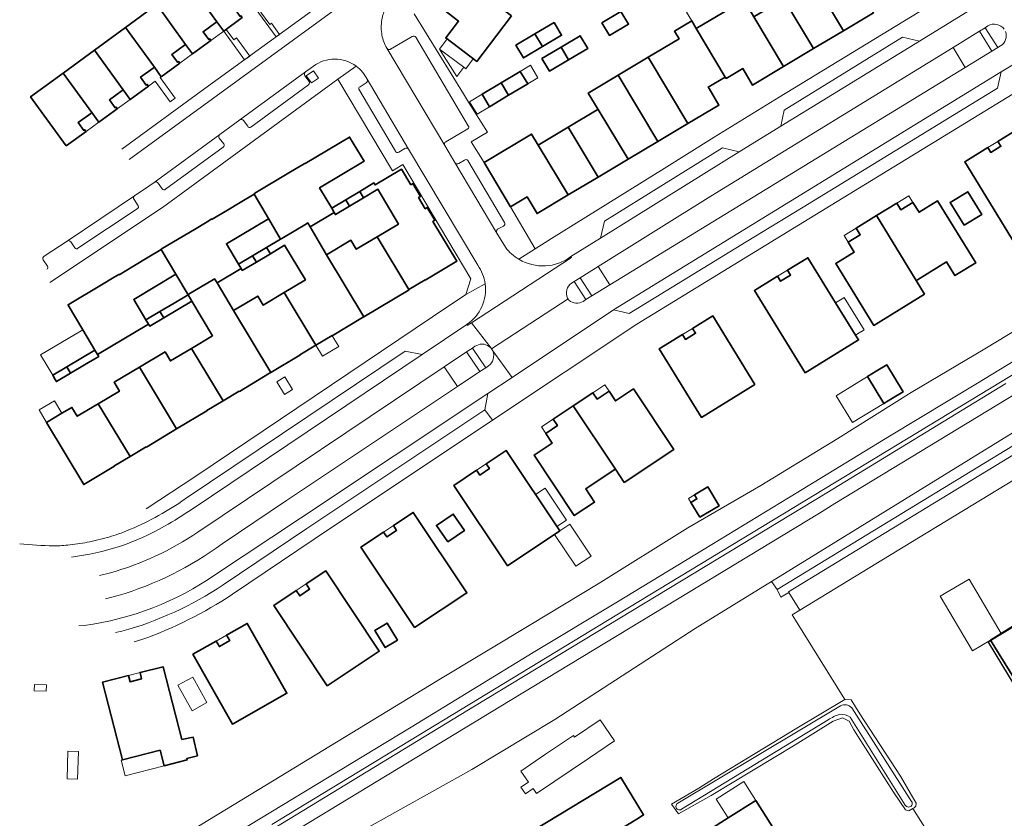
# Model space of a CAD drawing. Extents: x 147051 to 149075, y 463071 to 465537.
# Tile 150 of 229: x 147053 to 147206, y 464823 to 464947. Entities that reach past the tile are written whole.
import ezdxf

# ---------------------------------------------------------------- set-up
doc = ezdxf.new("R2010")
doc.units = 0
doc.header["$LTSCALE"] = 0.5
for name, color, linetype, lineweight in [('B-PV-GR-BEPLANTING_CULTUUR_BODEMBEDEKKER-GV', 252, 'CONTINUOUS', 18), ('B-PV-GR-BEPLANTING_CULTUUR_BOSPLANTSOEN-GV', 252, 'CONTINUOUS', 18), ('B-PV-OG-BEBOUWING-GV', 6, 'CONTINUOUS', 35), ('B-PV-OG-BEBOUWING_LUIFEL-GV', 6, 'CONTINUOUS', 18), ('B-PV-OG-TERREIN_BEGROEID-GV', 252, 'CONTINUOUS', 18), ('B-PV-OG-TERREIN_ERF-GV', 252, 'CONTINUOUS', 18), ('B-PV-OG-TERREIN_OEVER-GV', 252, 'CONTINUOUS', 18), ('B-PV-OG-WATER_SLOOT-GV', 252, 'CONTINUOUS', 18), ('B-PV-VH-GESLOTENVERHARDING-GV', 252, 'CONTINUOUS', 18), ('B-PV-VH-GESLOTENVERHARDING_ASFALT-GV', 252, 'CONTINUOUS', 18), ('B-PV-VH-HALFVERHARDING_GRASBETONSTEEN-GV', 252, 'CONTINUOUS', 18), ('B-PV-VH-OPENVERHARDING_BETONSTRAATSTEEN-GV', 252, 'CONTINUOUS', 18), ('B-PV-VH-OPENVERHARDING_TEGEL-GV', 252, 'CONTINUOUS', 18), ('N-PV-OG-BEBOUWING-GV', 6, 'CONTINUOUS', 25)]:
    doc.layers.add(name, color=color, linetype=linetype, lineweight=lineweight)

msp = doc.modelspace()

# ---------------------------------------------------------------- linework, layer by layer
at = {"layer": 'B-PV-GR-BEPLANTING_CULTUUR_BODEMBEDEKKER-GV', "flags": 128}
msp.add_lwpolyline([(147098.692, 464939.102), (147097.57, 464938.33), (147098.373, 464937.231), (147099.473, 464937.993)], close=True, dxfattribs=at)
at = {"layer": 'B-PV-GR-BEPLANTING_CULTUUR_BOSPLANTSOEN-GV', "flags": 128}
msp.add_lwpolyline([(147170.621, 464858.644), (147218.921, 464888.139), (147225.093, 464891.988), (147227.521, 464893.471), (147226.704, 464894.758), (147207.213, 464883.001), (147169.701, 464859.863)], close=True, dxfattribs=at)
at = {"layer": 'B-PV-OG-BEBOUWING-GV', "flags": 128}
for points in [[(147179.395, 464958.398), (147174.761, 464955.623), (147175.269, 464954.768), (147180.875, 464945.334), (147185.529, 464948.114), (147179.91, 464957.535)], [(147088.555, 464950.321), (147084.095, 464956.449), (147079.247, 464952.913), (147083.705, 464946.728), (147084.774, 464945.245), (147087.638, 464947.4), (147087.449, 464947.658), (147087.304, 464947.552), (147086.42, 464948.764), (147088.383, 464950.196)], [(147175.269, 464954.768), (147175.126, 464954.682), (147170.628, 464951.989), (147171.647, 464950.28), (147176.248, 464942.569), (147180.875, 464945.334)], [(147083.705, 464946.728), (147079.247, 464952.913), (147074.4, 464949.378), (147078.868, 464943.212), (147079.942, 464941.73), (147082.782, 464943.801), (147082.593, 464944.06), (147082.448, 464943.954), (147081.564, 464945.166), (147083.527, 464946.598)], [(147129.389, 464947.621), (147122.211, 464953.051), (147118.833, 464948.605), (147121.186, 464946.81), (147119.214, 464944.227), (147124.018, 464940.562), (147125.989, 464943.146)], [(147171.647, 464950.28), (147171.505, 464950.195), (147167.162, 464947.594), (147167.003, 464947.499), (147171.597, 464939.79), (147176.248, 464942.569)], [(147078.868, 464943.212), (147074.4, 464949.378), (147069.552, 464945.842), (147074.018, 464939.678), (147075.091, 464938.196), (147077.948, 464940.288), (147077.76, 464940.547), (147077.614, 464940.44), (147076.73, 464941.652), (147078.693, 464943.084)], [(147165.459, 464950.089), (147158.06, 464945.658), (147162.55, 464938.144), (147162.677, 464937.932), (147165.252, 464939.47), (147166.781, 464936.912), (147171.597, 464939.79), (147167.003, 464947.499)], [(147143.402, 464946.567), (147144.574, 464944.6), (147147.549, 464946.372), (147146.37, 464948.335)], [(147074.018, 464939.678), (147069.552, 464945.842), (147064.704, 464942.306), (147069.181, 464936.162), (147070.259, 464934.683), (147073.099, 464936.754), (147072.91, 464937.013), (147072.765, 464936.907), (147071.881, 464938.118), (147073.844, 464939.551)], [(147136.002, 464946.607), (147133.039, 464944.842), (147134.21, 464942.875), (147137.174, 464944.64)], [(147160.038, 464936.363), (147159.914, 464936.569), (147162.55, 464938.144), (147158.06, 464945.658), (147157.342, 464946.86), (147156.254, 464946.208), (147154.696, 464945.274), (147155.402, 464944.097), (147150.582, 464941.208), (147156.745, 464930.924), (147161.572, 464933.805)], [(147133.039, 464944.842), (147130.074, 464943.077), (147131.245, 464941.109), (147134.21, 464942.875)], [(147137.082, 464942.804), (147138.261, 464940.84), (147141.214, 464942.599), (147140.042, 464944.567)], [(147134.114, 464941.036), (147135.285, 464939.068), (147138.261, 464940.84), (147137.082, 464942.804)], [(147069.181, 464936.162), (147064.704, 464942.306), (147059.857, 464938.771), (147064.331, 464932.628), (147065.408, 464931.149), (147068.265, 464933.241), (147068.076, 464933.499), (147067.931, 464933.393), (147067.047, 464934.605), (147069.01, 464936.037)], [(147156.745, 464930.924), (147150.582, 464941.208), (147145.932, 464938.421), (147152.117, 464928.162)], [(147064.331, 464932.628), (147059.857, 464938.771), (147054.807, 464935.088), (147060.359, 464927.477), (147063.415, 464929.707), (147063.227, 464929.965), (147063.081, 464929.859), (147062.197, 464931.071), (147064.16, 464932.503)], [(147128.96, 464935.313), (147131.921, 464937.087), (147130.752, 464939.034), (147127.791, 464937.259)], [(147152.117, 464928.162), (147145.932, 464938.421), (147141.31, 464935.65), (147142.82, 464933.136), (147147.471, 464925.389)], [(147126, 464933.54), (147128.96, 464935.313), (147127.791, 464937.259), (147124.832, 464935.486)], [(147142.82, 464933.136), (147142.672, 464933.047), (147138.185, 464930.358), (147142.835, 464922.622), (147147.471, 464925.389)], [(147138.185, 464930.358), (147133.554, 464927.582), (147138.197, 464919.854), (147142.835, 464922.622)], [(147089.494, 464919.996), (147091.732, 464916.183), (147093.595, 464913.01), (147093.784, 464913.123), (147097.608, 464915.399), (147097.797, 464915.512), (147098.165, 464914.894), (147101.903, 464917.118), (147101.522, 464917.817), (147099.64, 464920.979), (147106.54, 464925.087), (147104.292, 464928.823), (147097.393, 464924.713), (147097.368, 464924.756), (147096.866, 464924.456), (147094.873, 464923.266), (147089.616, 464920.127), (147089.469, 464920.039)], [(147129.258, 464918.013), (147131.834, 464919.55), (147133.372, 464916.974), (147138.197, 464919.854), (147133.554, 464927.582), (147132.52, 464929.307), (147125.152, 464924.892)], [(147207.521, 464912.233), (147215.824, 464917.326), (147207.986, 464930.104), (147204.832, 464928.17), (147205.303, 464927.403), (147203.751, 464926.451), (147203.281, 464927.218), (147199.683, 464925.012)], [(147108.583, 464913.367), (147113.49, 464905.171), (147116.003, 464906.677), (147116.024, 464906.643), (147120.897, 464909.561), (147117.209, 464915.755), (147117.517, 464915.942), (147116.323, 464917.904), (147116.015, 464917.717), (147114.993, 464919.453), (147115.301, 464919.64), (147114.105, 464921.616), (147113.797, 464921.43), (147112.359, 464923.849), (147108.254, 464921.405), (147108.07, 464921.715), (147105.88, 464920.411), (147106.442, 464919.408), (147108.656, 464920.73), (147111.873, 464915.325)], [(147075.07, 464911.383), (147077.353, 464907.543), (147079.235, 464904.379), (147079.423, 464904.492), (147083.172, 464906.723), (147083.362, 464906.836), (147083.73, 464906.218), (147087.468, 464908.443), (147087.064, 464909.122), (147085.182, 464912.284), (147091.713, 464916.172), (147091.732, 464916.183), (147089.494, 464919.996), (147087.329, 464918.703), (147085.336, 464917.513), (147082.969, 464916.099), (147082.943, 464916.142), (147082.218, 464915.709), (147080.225, 464914.519), (147075.231, 464911.537), (147075.044, 464911.425)], [(147106.442, 464919.408), (147105.88, 464920.411), (147103.705, 464919.116), (147104.269, 464918.111)], [(147199.589, 464915.16), (147202.319, 464916.834), (147200.153, 464920.365), (147197.423, 464918.691)], [(147104.269, 464918.111), (147103.705, 464919.116), (147101.522, 464917.817), (147101.903, 464917.118), (147102.087, 464916.809)], [(147192.171, 464906.573), (147192.361, 464906.69), (147196.868, 464909.461), (147198.167, 464907.349), (147201.387, 464909.328), (147195.479, 464918.938), (147192.608, 464917.173), (147191.665, 464918.706), (147189.791, 464917.554), (147189.162, 464918.576), (147186.018, 464916.643)], [(147193.464, 464904.458), (147192.171, 464906.573), (147186.018, 464916.643), (147182.858, 464914.7), (147183.487, 464913.678), (147181.613, 464912.525), (147182.556, 464910.992), (147179.685, 464909.227), (147185.593, 464899.617)], [(147092.004, 464910.736), (147094.221, 464912.056), (147097.428, 464906.668), (147094.154, 464904.719), (147099.078, 464896.538), (147101.591, 464898.044), (147101.611, 464898.009), (147106.304, 464900.82), (147106.506, 464900.941), (147100.727, 464910.588), (147098.165, 464914.894), (147097.797, 464915.512), (147097.608, 464915.399), (147093.784, 464913.123), (147093.595, 464913.01), (147091.42, 464911.715)], [(147100.727, 464910.588), (147106.506, 464900.941), (147113.51, 464905.137), (147113.49, 464905.171), (147108.583, 464913.367), (147105.333, 464911.433), (147104.5, 464912.834)], [(147060.645, 464902.769), (147062.921, 464898.952), (147064.806, 464895.791), (147065.205, 464895.121), (147073.102, 464899.822), (147072.703, 464900.492), (147070.821, 464903.654), (147077.353, 464907.543), (147075.07, 464911.383), (147072.906, 464910.09), (147070.913, 464908.9), (147068.545, 464907.486), (147068.519, 464907.529), (147067.795, 464907.097), (147065.802, 464905.907), (147060.797, 464902.918), (147060.62, 464902.812)], [(147087.468, 464908.443), (147087.647, 464908.143), (147089.83, 464909.442), (147089.246, 464910.421), (147087.064, 464909.122)], [(147091.42, 464911.715), (147089.246, 464910.421), (147089.83, 464909.442), (147092.004, 464910.736)], [(147174.923, 464892.254), (147183.218, 464897.36), (147182.756, 464898.11), (147181.26, 464900.54), (147179.671, 464903.124), (147175.36, 464910.126), (147172.209, 464908.186), (147172.681, 464907.42), (147171.131, 464906.466), (147170.659, 464907.232), (147167.065, 464905.02)], [(147079.817, 464903.4), (147083.029, 464898.003), (147079.764, 464896.059), (147084.665, 464887.905), (147087.178, 464889.411), (147087.198, 464889.376), (147091.892, 464892.187), (147092.06, 464892.288), (147086.288, 464901.922), (147083.73, 464906.218), (147083.362, 464906.836), (147083.172, 464906.723), (147079.423, 464904.492), (147079.235, 464904.379)], [(147075.468, 464900.811), (147077.642, 464902.105), (147079.817, 464903.4), (147079.235, 464904.379), (147077.06, 464903.085), (147074.886, 464901.791)], [(147086.288, 464901.922), (147092.06, 464892.288), (147096.584, 464894.998), (147096.563, 464895.032), (147099.078, 464896.538), (147094.154, 464904.719), (147090.889, 464902.775), (147090.06, 464904.167)], [(147073.102, 464899.822), (147073.286, 464899.512), (147075.468, 464900.811), (147074.886, 464901.791), (147072.703, 464900.492)], [(147167.163, 464890.438), (147160.631, 464901.096), (147157.476, 464899.162), (147157.947, 464898.395), (147156.395, 464897.444), (147155.924, 464898.211), (147152.326, 464896.006), (147158.858, 464885.348)], [(147061.016, 464892.208), (147063.19, 464893.502), (147065.389, 464894.812), (147065.205, 464895.121), (147064.806, 464895.791), (147064.793, 464895.783), (147062.62, 464894.489), (147060.446, 464893.195)], [(147071.718, 464893.156), (147077.471, 464883.549), (147082.163, 464886.36), (147082.142, 464886.394), (147084.665, 464887.905), (147079.764, 464896.059), (147076.499, 464894.116), (147075.67, 464895.508)], [(147058.263, 464891.896), (147058.649, 464891.218), (147058.833, 464890.909), (147061.016, 464892.208), (147060.446, 464893.195)], [(147065.324, 464887.464), (147070.236, 464879.262), (147072.757, 464880.772), (147072.777, 464880.738), (147077.471, 464883.549), (147071.718, 464893.156), (147067.756, 464890.797), (147068.584, 464889.405)], [(147184.63, 464891.685), (147187.137, 464887.497), (147188.498, 464888.329), (147190.138, 464889.332), (147187.592, 464893.496), (147185.952, 464892.493)], [(147146.89, 464875.264), (147154.575, 464880.375), (147148.328, 464889.768), (147145.522, 464887.901), (147144.525, 464889.4), (147142.693, 464888.182), (147142.029, 464889.181), (147138.94, 464887.127), (147145.509, 464877.324)], [(147057.283, 464884.563), (147063.059, 464874.917), (147067.75, 464877.727), (147067.729, 464877.761), (147070.236, 464879.262), (147065.324, 464887.464), (147062.045, 464885.512), (147061.216, 464886.904), (147059.68, 464885.99)], [(147145.509, 464877.324), (147138.94, 464887.127), (147135.867, 464885.083), (147136.531, 464884.084), (147134.7, 464882.866), (147135.696, 464881.367), (147132.89, 464879.5), (147139.137, 464870.108), (147142.285, 464872.201), (147140.911, 464874.266), (147145.316, 464877.196)], [(147128.788, 464862.34), (147136.887, 464867.751), (147128.559, 464880.216), (147125.482, 464878.16), (147125.982, 464877.412), (147124.469, 464876.4), (147123.969, 464877.149), (147120.46, 464874.804)], [(147158.618, 464869.844), (147161.595, 464871.633), (147159.842, 464874.55), (147157.793, 464873.318), (147158.159, 464872.71), (147157.231, 464872.152)], [(147114.376, 464852.734), (147122.48, 464858.137), (147114.165, 464870.609), (147111.086, 464868.557), (147111.585, 464867.808), (147110.071, 464866.799), (147109.572, 464867.547), (147106.06, 464865.207)], [(147119.504, 464866.031), (147122.093, 464867.788), (147120.358, 464870.345), (147117.769, 464868.588)], [(147100.822, 464843.71), (147108.903, 464849.075), (147100.628, 464861.538), (147097.548, 464859.501), (147098.091, 464858.683), (147096.553, 464857.662), (147096.017, 464858.47), (147092.548, 464856.173)], [(147211.093, 464846.652), (147211.235, 464846.739), (147213.447, 464848.103), (147213.669, 464848.24), (147214.689, 464848.869), (147210.796, 464855.182), (147210.097, 464854.751), (147205.347, 464851.822), (147203.696, 464850.804), (147207.31, 464844.944), (147207.589, 464844.491)], [(147079.98, 464848.594), (147086.111, 464837.769), (147094.563, 464842.556), (147088.43, 464853.384), (147085.213, 464851.57), (147085.699, 464850.71), (147084.093, 464849.801), (147083.615, 464850.645)], [(147111.721, 464850.803), (147110.107, 464853.43), (147108.203, 464852.261), (147109.817, 464849.634)], [(147078.299, 464835.352), (147075.372, 464846.675), (147071.79, 464845.771), (147072.04, 464844.808), (147070.253, 464844.346), (147070.011, 464845.286), (147065.964, 464844.269), (147069.08, 464832.218), (147074.889, 464833.72), (147075.514, 464831.299), (147079.106, 464832.228), (147079.05, 464832.445), (147080.681, 464832.843), (147080.05, 464835.734)], [(147143.953, 464820.068), (147148.821, 464823.022), (147149.882, 464823.666), (147146.347, 464829.491), (147132.876, 464821.315), (147129.108, 464819.029), (147128.987, 464818.955), (147132.522, 464813.13)], [(147172.108, 464818.321), (147167.271, 464825.927), (147162.992, 464823.206), (147157.011, 464819.402), (147161.848, 464811.797), (147169.555, 464816.698)]]:
    msp.add_lwpolyline(points, close=True, dxfattribs=at)
at = {"layer": 'B-PV-OG-BEBOUWING_LUIFEL-GV', "flags": 128}
for points in [[(147157.342, 464946.86), (147158.056, 464945.665), (147165.308, 464949.999), (147163.795, 464952.532), (147156.542, 464948.198)], [(147089.631, 464948.842), (147092.882, 464944.375), (147093.438, 464944.761), (147092.168, 464946.506), (147091.903, 464946.313), (147089.912, 464949.049)], [(147083.527, 464946.598), (147081.564, 464945.166), (147082.448, 464943.954), (147082.593, 464944.06), (147082.782, 464943.801), (147084.774, 464945.245), (147083.705, 464946.728)], [(147084.774, 464945.245), (147087.975, 464940.804), (147088.808, 464941.411), (147086.76, 464944.225), (147086.348, 464943.925), (147085.17, 464945.543)], [(147122.297, 464939.445), (147123.449, 464940.996), (147119.411, 464944.077), (147118.22, 464942.474), (147121.983, 464939.678)], [(147077.76, 464940.547), (147077.948, 464940.288), (147079.942, 464941.73), (147078.868, 464943.212), (147078.693, 464943.084), (147076.73, 464941.652), (147077.614, 464940.44)], [(147118.22, 464942.474), (147120.94, 464938.228), (147121.983, 464939.678)], [(147071.881, 464938.118), (147072.765, 464936.907), (147072.91, 464937.013), (147073.099, 464936.754), (147074.129, 464937.5), (147076.473, 464934.287), (147077.262, 464934.862), (147074.921, 464938.073), (147075.091, 464938.196), (147074.018, 464939.678), (147073.844, 464939.551)], [(147133.497, 464938.032), (147132.329, 464939.98), (147130.752, 464939.034), (147131.921, 464937.087)], [(147069.01, 464936.037), (147067.047, 464934.605), (147067.931, 464933.393), (147068.076, 464933.499), (147068.265, 464933.241), (147070.259, 464934.683), (147069.181, 464936.162)], [(147124.064, 464932.38), (147126, 464933.54), (147124.832, 464935.486), (147122.897, 464934.327)], [(147064.331, 464932.628), (147064.16, 464932.503), (147062.197, 464931.071), (147063.081, 464929.859), (147063.227, 464929.965), (147063.415, 464929.707), (147065.408, 464931.149)], [(147203.281, 464927.218), (147203.751, 464926.451), (147205.303, 464927.403), (147204.832, 464928.17)], [(147191.665, 464918.706), (147191.036, 464919.729), (147189.162, 464918.576), (147189.791, 464917.554)], [(147182.858, 464914.7), (147180.984, 464913.548), (147181.613, 464912.525), (147183.487, 464913.678)], [(147172.209, 464908.186), (147170.659, 464907.232), (147171.131, 464906.466), (147172.681, 464907.42)], [(147179.671, 464903.124), (147181.26, 464900.54), (147182.756, 464898.11), (147183.337, 464898.46), (147183.964, 464898.846), (147184.1, 464898.929), (147181.013, 464903.95), (147180.921, 464903.893)], [(147155.924, 464898.211), (147156.395, 464897.444), (147157.947, 464898.395), (147157.476, 464899.162)], [(147100.079, 464894.845), (147102.6, 464896.336), (147101.611, 464898.009), (147101.591, 464898.044), (147099.078, 464896.538)], [(147094.187, 464888.878), (147095.461, 464889.655), (147094.256, 464891.63), (147092.982, 464890.853)], [(147184.63, 464891.685), (147179.749, 464888.7), (147182.294, 464884.536), (147187.137, 464887.497)], [(147144.525, 464889.4), (147143.86, 464890.399), (147142.029, 464889.181), (147142.693, 464888.182)], [(147057.283, 464884.563), (147059.68, 464885.99), (147058.528, 464887.924), (147056.132, 464886.497)], [(147135.867, 464885.083), (147134.036, 464883.866), (147134.7, 464882.866), (147136.531, 464884.084)], [(147123.969, 464877.149), (147124.469, 464876.4), (147125.982, 464877.412), (147125.482, 464878.16)], [(147136.437, 464868.425), (147137.908, 464869.407), (147134.612, 464874.35), (147133.136, 464873.365)], [(147157.231, 464872.152), (147158.159, 464872.71), (147157.793, 464873.318), (147156.865, 464872.76)], [(147109.572, 464867.547), (147110.071, 464866.799), (147111.585, 464867.808), (147111.086, 464868.557)], [(147136.061, 464867.199), (147139.368, 464862.25), (147141.738, 464863.834), (147138.432, 464868.783), (147136.887, 464867.751)], [(147200.355, 464860.263), (147195.86, 464857.605), (147200.87, 464849.133), (147203.696, 464850.804), (147205.347, 464851.822)], [(147096.017, 464858.47), (147096.553, 464857.662), (147098.091, 464858.683), (147097.548, 464859.501)], [(147083.615, 464850.645), (147084.093, 464849.801), (147085.699, 464850.71), (147085.213, 464851.57)], [(147070.011, 464845.286), (147070.253, 464844.346), (147072.04, 464844.808), (147071.79, 464845.771)], [(147077.676, 464843.8), (147079.858, 464839.846), (147082.145, 464841.108), (147079.963, 464845.062)], [(147055.421, 464843.905), (147055.387, 464842.935), (147057.243, 464842.872), (147057.277, 464843.85)], [(147130.832, 464830.489), (147132.016, 464828.739), (147130.872, 464827.965), (147131.559, 464826.951), (147132.764, 464827.766), (147133.291, 464826.987), (147141.359, 464832.448), (147145.385, 464835.173), (147143.175, 464838.439), (147139.182, 464835.737), (147138.995, 464836.013), (147134.679, 464833.092)], [(147060.619, 464833.587), (147060.471, 464829.266), (147062.078, 464829.211), (147062.226, 464833.532)], [(147069.482, 464829.744), (147075.514, 464831.299), (147074.889, 464833.72), (147068.858, 464832.163)], [(147162.992, 464823.206), (147167.271, 464825.927), (147165.674, 464828.439), (147165.412, 464828.851), (147161.134, 464826.128)]]:
    msp.add_lwpolyline(points, close=True, dxfattribs=at)
at = {"layer": 'B-PV-OG-TERREIN_BEGROEID-GV', "flags": 128}
for points in [[(147203.277, 464946.08), (147202.878, 464945.8)], [(147202.878, 464945.8), (147204.826, 464942.714)], [(147204.826, 464942.714), (147205.252, 464942.968)], [(147237.272, 464910.272), (147144.282, 464853.841)], [(147139.133, 464906.439), (147138.702, 464906.192)], [(147140.939, 464903.626), (147139.133, 464906.439)], [(147236.143, 464900.453), (147226.704, 464894.758), (147227.521, 464893.471), (147225.093, 464891.988), (147218.921, 464888.139), (147170.621, 464858.644), (147171.176, 464857.443), (147172.392, 464858.186), (147172.337, 464858.275), (147193.801, 464871.358), (147247.494, 464904.046), (147246.906, 464904.653), (147242.71, 464907.046)], [(147138.109, 464903.856), (147138.169, 464903.757)], [(147138.169, 464903.757), (147138.309, 464903.529)], [(147140.54, 464903.352), (147140.939, 464903.626)], [(147123.738, 464896.376), (147123.341, 464896.104)], [(147123.341, 464896.104), (147125.398, 464893.051)], [(147126.232, 464896.069), (147125.948, 464896.342)], [(147126.295, 464895.975), (147126.232, 464896.069)], [(147126.496, 464895.677), (147126.295, 464895.975)], [(147118.979, 464893.188), (147080.758, 464867.516)], [(147121.043, 464890.148), (147118.979, 464893.188)], [(147125.398, 464893.051), (147125.812, 464893.345)], [(147178.306, 464873.662), (147206.081, 464890.585)], [(147094.511, 464872.451), (147121.043, 464890.148)], [(147084.526, 464865.728), (147094.511, 464872.451)], [(147123.66, 464840.522), (147178.306, 464873.662)], [(147067.194, 464861.223), (147065.524, 464860.813)], [(147066.428, 464857.22), (147068.404, 464857.707)], [(147144.282, 464853.841), (147092.23, 464822.195)], [(147071.639, 464808.847), (147123.66, 464840.522)]]:
    msp.add_lwpolyline(points, dxfattribs=at)
at = {"layer": 'B-PV-OG-TERREIN_BEGROEID-GV'}
for points in [[(147205.828, 464945.575, 0.3861237), (147203.277, 464946.08)], [(147205.252, 464942.968, 0.3573973), (147206.005, 464945.238)], [(147138.702, 464906.192, 0.3737552), (147138.109, 464903.856)], [(147138.309, 464903.529, 0.3402339), (147140.54, 464903.352)], [(147125.948, 464896.342, 0.315832), (147123.738, 464896.376)], [(147125.812, 464893.345, 0.3567713), (147126.496, 464895.677)], [(147080.758, 464867.516, -0.0770189), (147067.194, 464861.223)], [(147068.404, 464857.707, 0.0860301), (147084.526, 464865.728)]]:
    msp.add_lwpolyline(points, format="xyb", dxfattribs=at)
at = {"layer": 'B-PV-OG-TERREIN_BEGROEID-GV', "flags": 128}
for points in [[(147203.889, 464942.144), (147201.965, 464945.241), (147197.887, 464942.738), (147199.762, 464939.619)], [(147197.887, 464942.738), (147160.298, 464919.672), (147142.837, 464908.764), (147144.649, 464905.898), (147199.762, 464939.619)], [(147140.038, 464907.015), (147141.863, 464904.194), (147144.649, 464905.898), (147142.837, 464908.764)], [(147122.44, 464895.513), (147118.979, 464893.188), (147121.043, 464890.148), (147124.514, 464892.463)]]:
    msp.add_lwpolyline(points, close=True, dxfattribs=at)
at = {"layer": 'B-PV-OG-TERREIN_ERF-GV', "flags": 128}
for points in [[(147114.329, 464947.929), (147121.97, 464935.544), (147122.753, 464934.274), (147125.654, 464929.573), (147123.168, 464928.089), (147125.152, 464924.892), (147132.52, 464929.307), (147133.554, 464927.582), (147138.185, 464930.358), (147142.672, 464933.047), (147142.82, 464933.136), (147141.31, 464935.65), (147145.932, 464938.421), (147150.582, 464941.208), (147155.402, 464944.097), (147154.696, 464945.274), (147156.254, 464946.208), (147157.342, 464946.86), (147158.06, 464945.658), (147165.459, 464950.089)], [(147129.389, 464947.621), (147125.989, 464943.146), (147124.018, 464940.562), (147119.214, 464944.227), (147121.186, 464946.81), (147118.833, 464948.605)], [(147223.361, 464908.464), (147222.009, 464910.737), (147221.599, 464911.427), (147207.177, 464935.535), (147175.5, 464916.148), (147148.861, 464899.824), (147126.467, 464884.911), (147098.774, 464866.449), (147086.122, 464857.909)], [(147245.364, 464898.801), (147191.329, 464865.917), (147174.098, 464855.432), (147172.924, 464854.739), (147173.42, 464853.898), (147181.117, 464841.56)], [(147194.112, 464820.731), (147191.661, 464824.659), (147191.007, 464824.312), (147190.482, 464824.487), (147188.627, 464827.214), (147182.511, 464836.894), (147181.784, 464838.22), (147180.733, 464838.719), (147179.282, 464838.243), (147173.408, 464834.537), (147160.385, 464826.698), (147155.285, 464823.843), (147154.207, 464825.368), (147158.457, 464827.848), (147160.732, 464829.275), (147173.655, 464837.114), (147181.117, 464841.56), (147173.42, 464853.898), (147172.924, 464854.739), (147174.098, 464855.432), (147172.392, 464858.186), (147171.176, 464857.443), (147170.621, 464858.644), (147169.701, 464859.863), (147157.886, 464852.575), (147136.14, 464838.462), (147123.272, 464830.707), (147106.06, 464821.095)], [(147072.088, 464850.87), (147070.875, 464850.53)], [(147181.117, 464841.56), (147181.179, 464841.597), (147182.08, 464841.548), (147183.434, 464839.372), (147189.725, 464829.666), (147192.157, 464825.514), (147192.132, 464825.013), (147191.857, 464824.763), (147191.661, 464824.659), (147194.112, 464820.731)]]:
    msp.add_lwpolyline(points, dxfattribs=at)
for points in [[(147143.402, 464946.567), (147146.37, 464948.335), (147147.549, 464946.372), (147144.574, 464944.6)], [(147134.21, 464942.875), (147131.245, 464941.109), (147130.074, 464943.077), (147133.039, 464944.842), (147136.002, 464946.607), (147137.174, 464944.64)], [(147138.261, 464940.84), (147135.285, 464939.068), (147134.114, 464941.036), (147137.082, 464942.804), (147140.042, 464944.567), (147141.214, 464942.599)], [(147124.832, 464935.486), (147127.791, 464937.259), (147130.752, 464939.034), (147131.921, 464937.087), (147128.96, 464935.313), (147126, 464933.54)], [(147207.521, 464912.233), (147199.683, 464925.012), (147203.281, 464927.218), (147203.751, 464926.451), (147205.303, 464927.403), (147204.832, 464928.17), (147207.986, 464930.104), (147215.824, 464917.326)], [(147100.727, 464910.588), (147104.5, 464912.834), (147105.333, 464911.433), (147108.583, 464913.367), (147111.873, 464915.325), (147108.656, 464920.73), (147106.442, 464919.408), (147104.269, 464918.111), (147102.087, 464916.809), (147101.903, 464917.118), (147098.165, 464914.894)], [(147199.589, 464915.16), (147197.423, 464918.691), (147200.153, 464920.365), (147202.319, 464916.834)], [(147193.464, 464904.458), (147185.593, 464899.617), (147179.685, 464909.227), (147182.556, 464910.992), (147181.613, 464912.525), (147183.487, 464913.678), (147182.858, 464914.7), (147186.018, 464916.643), (147189.162, 464918.576), (147189.791, 464917.554), (147191.665, 464918.706), (147192.608, 464917.173), (147195.479, 464918.938), (147201.387, 464909.328), (147198.167, 464907.349), (147196.868, 464909.461), (147192.361, 464906.69), (147192.171, 464906.573)], [(147087.064, 464909.122), (147089.246, 464910.421), (147091.42, 464911.715), (147093.595, 464913.01), (147091.732, 464916.183), (147091.713, 464916.172), (147085.182, 464912.284)], [(147087.647, 464908.143), (147087.468, 464908.443), (147083.73, 464906.218), (147086.288, 464901.922), (147090.06, 464904.167), (147090.889, 464902.775), (147094.154, 464904.719), (147097.428, 464906.668), (147094.221, 464912.056), (147092.004, 464910.736), (147089.83, 464909.442)], [(147174.923, 464892.254), (147167.065, 464905.02), (147170.659, 464907.232), (147171.131, 464906.466), (147172.681, 464907.42), (147172.209, 464908.186), (147175.36, 464910.126), (147179.671, 464903.124), (147181.26, 464900.54), (147182.756, 464898.11), (147183.218, 464897.36)], [(147072.703, 464900.492), (147074.886, 464901.791), (147077.06, 464903.085), (147079.235, 464904.379), (147077.353, 464907.543), (147070.821, 464903.654)], [(147167.163, 464890.438), (147158.858, 464885.348), (147152.326, 464896.006), (147155.924, 464898.211), (147156.395, 464897.444), (147157.947, 464898.395), (147157.476, 464899.162), (147160.631, 464901.096)], [(147058.263, 464891.896), (147060.446, 464893.195), (147062.62, 464894.489), (147064.793, 464895.783), (147064.806, 464895.791), (147062.921, 464898.952), (147062.911, 464898.946), (147056.38, 464895.058)], [(147184.63, 464891.685), (147185.952, 464892.493), (147187.592, 464893.496), (147190.138, 464889.332), (147188.498, 464888.329), (147187.137, 464887.497)], [(147145.509, 464877.324), (147145.316, 464877.196), (147140.911, 464874.266), (147142.285, 464872.201), (147139.137, 464870.108), (147132.89, 464879.5), (147135.696, 464881.367), (147134.7, 464882.866), (147136.531, 464884.084), (147135.867, 464885.083), (147138.94, 464887.127), (147142.029, 464889.181), (147142.693, 464888.182), (147144.525, 464889.4), (147145.522, 464887.901), (147148.328, 464889.768), (147154.575, 464880.375), (147146.89, 464875.264)], [(147128.788, 464862.34), (147120.46, 464874.804), (147123.969, 464877.149), (147124.469, 464876.4), (147125.982, 464877.412), (147125.482, 464878.16), (147128.559, 464880.216), (147136.887, 464867.751)], [(147157.231, 464872.152), (147158.159, 464872.71), (147157.793, 464873.318), (147159.842, 464874.55), (147161.595, 464871.633), (147158.618, 464869.844)], [(147114.376, 464852.734), (147106.06, 464865.207), (147109.572, 464867.547), (147110.071, 464866.799), (147111.585, 464867.808), (147111.086, 464868.557), (147114.165, 464870.609), (147122.48, 464858.137)], [(147119.504, 464866.031), (147117.769, 464868.588), (147120.358, 464870.345), (147122.093, 464867.788)], [(147100.822, 464843.71), (147092.548, 464856.173), (147096.017, 464858.47), (147096.553, 464857.662), (147098.091, 464858.683), (147097.548, 464859.501), (147100.628, 464861.538), (147108.903, 464849.075)], [(147211.093, 464846.652), (147207.589, 464844.491), (147207.31, 464844.944), (147203.696, 464850.804), (147205.347, 464851.822), (147210.097, 464854.751), (147210.796, 464855.182), (147214.689, 464848.869), (147213.669, 464848.24), (147213.447, 464848.103), (147211.235, 464846.739)], [(147085.213, 464851.57), (147088.43, 464853.384), (147094.563, 464842.556), (147086.111, 464837.769), (147079.98, 464848.594), (147083.615, 464850.645), (147084.093, 464849.801), (147085.699, 464850.71)], [(147111.721, 464850.803), (147109.817, 464849.634), (147108.203, 464852.261), (147110.107, 464853.43)], [(147074.889, 464833.72), (147069.08, 464832.218), (147065.964, 464844.269), (147070.011, 464845.286), (147070.253, 464844.346), (147072.04, 464844.808), (147071.79, 464845.771), (147075.372, 464846.675), (147078.299, 464835.352), (147080.05, 464835.734), (147080.681, 464832.843), (147079.05, 464832.445), (147079.106, 464832.228), (147075.514, 464831.299)], [(147143.953, 464820.068), (147132.522, 464813.13), (147128.987, 464818.955), (147129.108, 464819.029), (147132.876, 464821.315), (147146.347, 464829.491), (147149.882, 464823.666), (147148.821, 464823.022)], [(147172.108, 464818.321), (147169.555, 464816.698), (147161.848, 464811.797), (147157.011, 464819.402), (147162.992, 464823.206), (147167.271, 464825.927)]]:
    msp.add_lwpolyline(points, close=True, dxfattribs=at)
at = {"layer": 'B-PV-OG-TERREIN_ERF-GV'}
msp.add_lwpolyline([(147086.122, 464857.909, -0.0591904), (147072.088, 464850.87)], format="xyb", dxfattribs=at)
at = {"layer": 'B-PV-OG-TERREIN_OEVER-GV', "flags": 128}
msp.add_lwpolyline([(147181.117, 464841.56), (147173.655, 464837.114), (147160.732, 464829.275), (147158.457, 464827.848), (147154.207, 464825.368), (147155.285, 464823.843), (147160.385, 464826.698), (147173.408, 464834.537), (147179.282, 464838.243), (147180.733, 464838.719), (147181.784, 464838.22), (147182.511, 464836.894), (147188.627, 464827.214), (147190.482, 464824.487), (147191.007, 464824.312), (147191.661, 464824.659), (147191.857, 464824.763), (147192.132, 464825.013), (147192.157, 464825.514), (147189.725, 464829.666), (147183.434, 464839.372), (147182.08, 464841.548), (147181.179, 464841.597)], close=True, dxfattribs=at)
for points in [[(147155.19, 464825.476), (147180.414, 464840.591)], [(147182.163, 464840.286), (147191.46, 464825.779)], [(147190.456, 464825.213), (147181.9, 464838.839)], [(147178.521, 464838.427), (147155.785, 464824.567)]]:
    msp.add_lwpolyline(points, dxfattribs=at)
at = {"layer": 'B-PV-OG-TERREIN_OEVER-GV'}
for points in [[(147180.414, 464840.591, -0.3553227), (147182.163, 464840.286)], [(147180.314, 464839.289, 0.0748962), (147178.521, 464838.427)], [(147181.9, 464838.839, 0.1731357), (147180.314, 464839.289)], [(147155.785, 464824.567, -1.1016349), (147155.19, 464825.476)], [(147191.46, 464825.779, -1.0604976), (147190.456, 464825.213)]]:
    msp.add_lwpolyline(points, format="xyb", dxfattribs=at)
at = {"layer": 'B-PV-OG-WATER_SLOOT-GV', "flags": 128}
for points in [[(147223.361, 464908.464), (147202.798, 464895.988)], [(147201.685, 464890.679), (147221.363, 464902.678)], [(147202.798, 464895.988), (147191.392, 464889.191)], [(147188.011, 464882.453), (147201.685, 464890.679)], [(147191.392, 464889.191), (147180.013, 464882.084)], [(147180.013, 464882.084), (147168.053, 464874.799)], [(147173.573, 464873.589), (147188.011, 464882.453)], [(147168.053, 464874.799), (147156.744, 464868.238)], [(147159.271, 464864.9), (147173.573, 464873.589)], [(147156.744, 464868.238), (147142.838, 464859.527)], [(147145.572, 464856.599), (147159.271, 464864.9)], [(147142.838, 464859.527), (147132.419, 464853.219)], [(147132.736, 464848.899), (147145.572, 464856.599)], [(147132.419, 464853.219), (147117.894, 464844.479)], [(147113.848, 464837.303), (147132.736, 464848.899)], [(147117.894, 464844.479), (147090.226, 464827.628)], [(147180.414, 464840.591), (147155.19, 464825.476)], [(147191.46, 464825.779), (147182.163, 464840.286)], [(147181.9, 464838.839), (147190.456, 464825.213)], [(147093.762, 464825.14), (147113.848, 464837.303)], [(147155.785, 464824.567), (147178.521, 464838.427)], [(147090.226, 464827.628), (147077.317, 464819.754)], [(147072.641, 464812.338), (147093.762, 464825.14)]]:
    msp.add_lwpolyline(points, dxfattribs=at)
at = {"layer": 'B-PV-OG-WATER_SLOOT-GV'}
for points in [[(147182.163, 464840.286, 0.3553227), (147180.414, 464840.591)], [(147178.521, 464838.427, -0.0748962), (147180.314, 464839.289)], [(147180.314, 464839.289, -0.1731357), (147181.9, 464838.839)], [(147155.19, 464825.476, 1.1016349), (147155.785, 464824.567)], [(147190.456, 464825.213, 1.0604976), (147191.46, 464825.779)]]:
    msp.add_lwpolyline(points, format="xyb", dxfattribs=at)
at = {"layer": 'B-PV-VH-GESLOTENVERHARDING-GV', "flags": 128}
msp.add_lwpolyline([(147185.529, 464948.114), (147180.875, 464945.334), (147176.248, 464942.569), (147171.597, 464939.79), (147166.781, 464936.912), (147165.252, 464939.47), (147162.677, 464937.932), (147162.55, 464938.144), (147159.914, 464936.569), (147160.038, 464936.363), (147161.572, 464933.805), (147156.745, 464930.924), (147152.117, 464928.162), (147147.471, 464925.389), (147142.835, 464922.622), (147138.197, 464919.854), (147133.372, 464916.974), (147131.834, 464919.55), (147129.258, 464918.013), (147133.058, 464911.504), (147135.622, 464913.076), (147153.068, 464923.962), (147160.835, 464928.82), (147170.888, 464935.009), (147199.347, 464952.387)], dxfattribs=at)
at = {"layer": 'B-PV-VH-GESLOTENVERHARDING_ASFALT-GV', "flags": 128}
for points in [[(147201.166, 464948.942), (147192.662, 464943.693)], [(147201.965, 464945.241), (147202.878, 464945.8)], [(147202.878, 464945.8), (147203.277, 464946.08)], [(147197.887, 464942.738), (147201.965, 464945.241)], [(147160.298, 464919.672), (147197.887, 464942.738)], [(147192.662, 464943.693), (147171.194, 464930.524)], [(147204.826, 464942.714), (147203.889, 464942.144)], [(147205.252, 464942.968), (147204.826, 464942.714)], [(147205.332, 464938.933), (147212.816, 464943.481)], [(147203.889, 464942.144), (147199.762, 464939.619)], [(147199.762, 464939.619), (147144.649, 464905.898)], [(147145.228, 464902.032), (147205.332, 464938.933)], [(147171.194, 464930.524), (147164.724, 464926.567)], [(147164.724, 464926.567), (147143.213, 464913.173)], [(147142.837, 464908.764), (147160.298, 464919.672)], [(147143.213, 464913.173), (147138.623, 464910.288)], [(147138.69, 464910.152), (147123.21, 464900.025)], [(147138.623, 464910.288), (147138.69, 464910.152)], [(147140.038, 464907.015), (147142.837, 464908.764)], [(147138.702, 464906.192), (147139.133, 464906.439)], [(147139.133, 464906.439), (147140.038, 464907.015)], [(147144.649, 464905.898), (147141.863, 464904.194)], [(147138.169, 464903.757), (147126.295, 464895.975)], [(147126.295, 464895.975), (147138.169, 464903.757)], [(147138.169, 464903.757), (147138.109, 464903.856)], [(147138.309, 464903.529), (147138.169, 464903.757)], [(147140.939, 464903.626), (147140.54, 464903.352)], [(147141.863, 464904.194), (147140.939, 464903.626)], [(147129.478, 464891.535), (147145.228, 464902.032)], [(147122.454, 464899.758), (147115.528, 464895.088)], [(147122.541, 464899.587), (147122.454, 464899.758)], [(147123.21, 464900.025), (147122.541, 464899.587)], [(147126.232, 464896.069), (147123.21, 464900.025)], [(147123.21, 464900.025), (147126.232, 464896.069)], [(147118.979, 464893.188), (147122.44, 464895.513)], [(147122.44, 464895.513), (147123.341, 464896.104)], [(147123.341, 464896.104), (147123.738, 464896.376)], [(147125.948, 464896.342), (147126.232, 464896.069)], [(147126.232, 464896.069), (147126.295, 464895.975)], [(147126.295, 464895.975), (147126.496, 464895.677)], [(147129.478, 464891.535), (147126.496, 464895.677)], [(147126.496, 464895.677), (147129.478, 464891.535)], [(147115.528, 464895.088), (147079.851, 464871.13)], [(147080.758, 464867.516), (147118.979, 464893.188)], [(147124.514, 464892.463), (147121.043, 464890.148)], [(147125.398, 464893.051), (147124.514, 464892.463)], [(147125.812, 464893.345), (147125.398, 464893.051)], [(147125.728, 464889.036), (147129.478, 464891.535)], [(147121.043, 464890.148), (147094.511, 464872.451)], [(147096.66, 464869.691), (147125.728, 464889.036)], [(147094.511, 464872.451), (147084.526, 464865.728)], [(147083.498, 464860.984), (147096.66, 464869.691)], [(147065.524, 464860.813), (147067.194, 464861.223)], [(147068.404, 464857.707), (147066.428, 464857.22)], [(147062.287, 464852.996), (147063.148, 464853.085)]]:
    msp.add_lwpolyline(points, dxfattribs=at)
at = {"layer": 'B-PV-VH-GESLOTENVERHARDING_ASFALT-GV'}
for points in [[(147203.277, 464946.08, -0.3861237), (147205.828, 464945.575)], [(147206.005, 464945.238, -0.3573973), (147205.252, 464942.968)], [(147138.109, 464903.856, -0.3737552), (147138.702, 464906.192)], [(147140.54, 464903.352, -0.3402339), (147138.309, 464903.529)], [(147123.738, 464896.376, -0.315832), (147125.948, 464896.342)], [(147126.496, 464895.677, -0.3567713), (147125.812, 464893.345)], [(147079.851, 464871.13, -0.025732), (147075.587, 464868.47)], [(147075.587, 464868.47, -0.1033179), (147061.137, 464863.687)], [(147067.194, 464861.223, 0.0770189), (147080.758, 464867.516)], [(147084.526, 464865.728, -0.0860301), (147068.404, 464857.707)], [(147063.148, 464853.085, 0.1200447), (147083.498, 464860.984)]]:
    msp.add_lwpolyline(points, format="xyb", dxfattribs=at)
at = {"layer": 'B-PV-VH-HALFVERHARDING_GRASBETONSTEEN-GV', "flags": 128}
for points in [[(147179.563, 464872.001), (147220.856, 464897.088)], [(147206.081, 464890.585), (147178.306, 464873.662)], [(147178.306, 464873.662), (147123.66, 464840.522)], [(147177.187, 464870.515), (147179.563, 464872.001)], [(147127.475, 464840.398), (147177.187, 464870.515)], [(147123.66, 464840.522), (147071.639, 464808.847)], [(147125.356, 464839.09), (147127.475, 464840.398)], [(147090.541, 464817.96), (147125.356, 464839.09)]]:
    msp.add_lwpolyline(points, dxfattribs=at)
at = {"layer": 'B-PV-VH-OPENVERHARDING_BETONSTRAATSTEEN-GV', "flags": 128}
for points in [[(147103.976, 464950.017), (147083.011, 464934.76)], [(147114.007, 464944.441), (147110.633, 464942.457)], [(147122.697, 464930.592), (147114.547, 464944.311)], [(147119.04, 464927.511), (147110.06, 464942.641)], [(147110.11, 464942.574), (147110.06, 464942.641)], [(147110.06, 464942.641), (147119.04, 464927.511)], [(147110.172, 464942.517), (147110.11, 464942.574)], [(147110.247, 464942.471), (147110.172, 464942.517)], [(147110.328, 464942.438), (147110.247, 464942.471)], [(147110.404, 464942.422), (147110.328, 464942.438)], [(147110.482, 464942.42), (147110.404, 464942.422)], [(147110.559, 464942.432), (147110.482, 464942.42)], [(147110.633, 464942.457), (147110.559, 464942.432)], [(147097.472, 464938.961), (147098.675, 464939.838)], [(147087.265, 464931.5), (147097.472, 464938.961)], [(147097.472, 464938.961), (147087.265, 464931.5)], [(147097.978, 464937.497), (147097.373, 464938.349)], [(147088.974, 464930.392), (147097.931, 464936.959)], [(147106.856, 464937.232), (147105.912, 464936.653)], [(147107.01, 464937.801), (147113.431, 464926.952)], [(147113.431, 464926.952), (147107.01, 464937.801)], [(147105.742, 464936.257), (147111.393, 464926.653)], [(147083.011, 464934.76), (147070.1, 464925.335)], [(147084.17, 464929.252), (147087.265, 464931.5)], [(147087.827, 464931.411), (147088.491, 464930.503)], [(147073.996, 464921.795), (147084.17, 464929.252)], [(147084.17, 464929.252), (147073.996, 464921.795)], [(147119.199, 464928.096), (147122.62, 464930.096)], [(147075.766, 464920.734), (147084.679, 464927.286)], [(147084.782, 464927.771), (147084.073, 464928.685)], [(147120.609, 464924.879), (147119.04, 464927.511)], [(147111.903, 464926.48), (147112.859, 464927.038)], [(147113.431, 464926.952), (147124.181, 464908.946)], [(147127.131, 464913.911), (147120.609, 464924.879)], [(147120.609, 464924.879), (147127.131, 464913.911)], [(147122.112, 464925.245), (147121.241, 464924.721)], [(147128.314, 464915.608), (147122.603, 464925.193)], [(147070.948, 464919.717), (147073.162, 464921.214)], [(147073.162, 464921.214), (147073.996, 464921.795)], [(147074.625, 464921.68), (147075.227, 464920.82)], [(147060.477, 464912.705), (147070.948, 464919.717)], [(147070.948, 464919.717), (147060.477, 464912.705)], [(147071.484, 464918.185), (147070.861, 464919.135)], [(147062.17, 464911.576), (147071.368, 464917.699)], [(147127.237, 464914.533), (147128.152, 464915.023)], [(147128.47, 464911.74), (147127.131, 464913.911)], [(147056.912, 464910.353), (147060.477, 464912.705)], [(147061.044, 464912.59), (147061.661, 464911.67)], [(147057.435, 464908.79), (147056.794, 464909.776)], [(147123.21, 464900.025), (147138.69, 464910.152)], [(147138.69, 464910.152), (147138.623, 464910.288)], [(147277.772, 464866.082), (147269.979, 464878.172), (147262.503, 464890.155), (147262.3, 464890.472), (147259.186, 464895.329), (147258.379, 464896.589), (147251.679, 464906.615), (147248.993, 464904.959), (147247.494, 464904.046), (147193.801, 464871.358), (147172.337, 464858.275), (147172.392, 464858.186), (147174.098, 464855.432), (147191.329, 464865.917), (147245.364, 464898.801)], [(147122.509, 464899.795), (147122.454, 464899.758)], [(147122.454, 464899.758), (147122.541, 464899.587)], [(147122.541, 464899.587), (147123.21, 464900.025)], [(147112.93, 464895.615), (147078.8, 464872.695)], [(147115.528, 464895.088), (147112.93, 464895.615)], [(147079.851, 464871.13), (147115.528, 464895.088)], [(147125.728, 464889.036), (147096.66, 464869.691)], [(147125.273, 464886.537), (147125.728, 464889.036)], [(147097.684, 464868.12), (147125.273, 464886.537)], [(147096.66, 464869.691), (147083.498, 464860.984)], [(147084.67, 464859.351), (147097.684, 464868.12)], [(147063.148, 464853.085), (147062.287, 464852.996)], [(147067.978, 464851.952), (147068.994, 464852.168)]]:
    msp.add_lwpolyline(points, dxfattribs=at)
at = {"layer": 'B-PV-VH-OPENVERHARDING_BETONSTRAATSTEEN-GV'}
for points in [[(147109.291, 464947.027, -0.0824517), (147109.932, 464948.956)], [(147109.312, 464944.623, -0.0827797), (147109.291, 464947.027)], [(147110.06, 464942.641, -0.093812), (147109.312, 464944.623)], [(147114.547, 464944.311, 0.4218485), (147114.007, 464944.441)], [(147098.675, 464939.838, -0.3278096), (147105.313, 464939.826)], [(147105.313, 464939.826, -0.1192642), (147107.01, 464937.801)], [(147097.373, 464938.349, -0.3972373), (147097.472, 464938.961)], [(147097.931, 464936.959, 0.414582), (147097.978, 464937.497)], [(147105.912, 464936.653, 0.50518), (147105.742, 464936.257)], [(147107.01, 464937.801, -0.3971141), (147106.856, 464937.232)], [(147087.265, 464931.5, -0.4108724), (147087.827, 464931.411)], [(147088.491, 464930.503, 0.4576524), (147088.974, 464930.392)], [(147122.62, 464930.096, 0.4775814), (147122.697, 464930.592)], [(147084.073, 464928.685, -0.4038284), (147084.17, 464929.252)], [(147084.679, 464927.286, 0.4635902), (147084.782, 464927.771)], [(147119.04, 464927.511, -0.4189811), (147119.199, 464928.096)], [(147111.393, 464926.653, 0.4562453), (147111.903, 464926.48)], [(147112.859, 464927.038, -0.4684561), (147113.431, 464926.952)], [(147121.241, 464924.721, -0.4117655), (147120.609, 464924.879)], [(147122.603, 464925.193, 0.4967667), (147122.112, 464925.245)], [(147073.996, 464921.795, -0.4116655), (147074.625, 464921.68)], [(147070.861, 464919.135, -0.4347533), (147070.948, 464919.717)], [(147075.227, 464920.82, 0.4153714), (147075.766, 464920.734)], [(147071.368, 464917.699, 0.4281482), (147071.484, 464918.185)], [(147128.152, 464915.023, 0.4304248), (147128.314, 464915.608)], [(147127.131, 464913.911, -0.3600824), (147127.237, 464914.533)], [(147060.477, 464912.705, -0.4108463), (147061.044, 464912.59)], [(147061.661, 464911.67, 0.405052), (147062.17, 464911.576)], [(147130.557, 464909.87, -0.0967904), (147128.47, 464911.74)], [(147056.794, 464909.776, -0.4159168), (147056.912, 464910.353)], [(147124.181, 464908.946, -0.121003), (147125.312, 464906.048)], [(147138.623, 464910.288, -0.3029961), (147130.557, 464909.87)], [(147057.324, 464908.325, 0.4327547), (147057.435, 464908.79)], [(147125.312, 464906.048, -0.2835574), (147122.509, 464899.795)], [(147078.8, 464872.695, -0.0262377), (147074.674, 464870.119)], [(147075.587, 464868.47, 0.025732), (147079.851, 464871.13)], [(147074.674, 464870.119, -0.0261071), (147070.302, 464867.985)], [(147061.137, 464863.687, 0.1033179), (147075.587, 464868.47)], [(147070.302, 464867.985, -0.0261265), (147067.356, 464866.91)], [(147067.356, 464866.91, -0.0234911), (147063.996, 464866.047)], [(147058.373, 464865.424, -0.0284079), (147053.128, 464865.741)], [(147060.93, 464865.561, -0.02853), (147058.373, 464865.424)], [(147063.996, 464866.047, -0.023513), (147060.93, 464865.561)], [(147083.498, 464860.984, -0.1200447), (147063.148, 464853.085)], [(147068.994, 464852.168, 0.0786799), (147084.67, 464859.351)]]:
    msp.add_lwpolyline(points, format="xyb", dxfattribs=at)
at = {"layer": 'B-PV-VH-OPENVERHARDING_BETONSTRAATSTEEN-GV', "flags": 128}
for points in [[(147190.035, 464944.323), (147171.676, 464933.025), (147171.194, 464930.524), (147192.662, 464943.693)], [(147145.228, 464902.032), (147147.664, 464901.449), (147165.805, 464912.573), (147174.624, 464917.958), (147204.747, 464936.414), (147205.332, 464938.933)], [(147162.125, 464927.181), (147143.828, 464915.765), (147143.213, 464913.173), (147164.724, 464926.567)]]:
    msp.add_lwpolyline(points, close=True, dxfattribs=at)
at = {"layer": 'B-PV-VH-OPENVERHARDING_TEGEL-GV', "flags": 128}
for points in [[(147199.347, 464952.387), (147170.888, 464935.009)], [(147083.011, 464934.76), (147103.976, 464950.017)], [(147192.662, 464943.693), (147201.166, 464948.942)], [(147098.403, 464948.393), (147081.853, 464936.349)], [(147121.97, 464935.544), (147114.329, 464947.929)], [(147110.633, 464942.457), (147114.007, 464944.441)], [(147114.547, 464944.311), (147122.697, 464930.592)], [(147171.676, 464933.025), (147190.035, 464944.323)], [(147190.035, 464944.323), (147192.662, 464943.693)], [(147110.06, 464942.641), (147110.11, 464942.574)], [(147110.11, 464942.574), (147110.172, 464942.517)], [(147110.172, 464942.517), (147110.247, 464942.471)], [(147212.816, 464943.481), (147205.332, 464938.933), (147204.747, 464936.414), (147174.624, 464917.958), (147165.805, 464912.573), (147147.664, 464901.449), (147145.228, 464902.032), (147129.478, 464891.535), (147125.728, 464889.036), (147125.273, 464886.537), (147126.467, 464884.911), (147148.861, 464899.824), (147175.5, 464916.148), (147207.177, 464935.535), (147209.17, 464936.75), (147214.805, 464940.183), (147216.46, 464941.221), (147215.571, 464942.753)], [(147110.247, 464942.471), (147110.328, 464942.438)], [(147110.328, 464942.438), (147110.404, 464942.422)], [(147110.404, 464942.422), (147110.482, 464942.42)], [(147110.482, 464942.42), (147110.559, 464942.432)], [(147110.559, 464942.432), (147110.633, 464942.457)], [(147098.675, 464939.838), (147097.472, 464938.961)], [(147102.465, 464937.794), (147105.313, 464939.826)], [(147105.313, 464939.826), (147102.465, 464937.794)], [(147097.373, 464938.349), (147097.978, 464937.497)], [(147075.274, 464917.904), (147102.465, 464937.794)], [(147097.931, 464936.959), (147088.974, 464930.392)], [(147102.465, 464937.794), (147110.933, 464923.594)], [(147105.912, 464936.653), (147106.856, 464937.232)], [(147081.853, 464936.349), (147068.973, 464926.946)], [(147111.393, 464926.653), (147105.742, 464936.257)], [(147122.753, 464934.274), (147121.97, 464935.544)], [(147170.888, 464935.009), (147160.835, 464928.82)], [(147070.1, 464925.335), (147083.011, 464934.76)], [(147125.654, 464929.573), (147122.753, 464934.274)], [(147171.194, 464930.524), (147171.676, 464933.025)], [(147087.265, 464931.5), (147084.17, 464929.252)], [(147088.491, 464930.503), (147087.827, 464931.411)], [(147164.724, 464926.567), (147171.194, 464930.524)], [(147122.62, 464930.096), (147119.199, 464928.096)], [(147123.168, 464928.089), (147125.654, 464929.573)], [(147160.835, 464928.82), (147153.068, 464923.962)], [(147084.679, 464927.286), (147075.766, 464920.734)], [(147084.073, 464928.685), (147084.782, 464927.771)], [(147119.04, 464927.511), (147120.609, 464924.879)], [(147125.152, 464924.892), (147123.168, 464928.089)], [(147112.859, 464927.038), (147111.903, 464926.48)], [(147124.181, 464908.946), (147113.431, 464926.952)], [(147143.828, 464915.765), (147162.125, 464927.181)], [(147162.125, 464927.181), (147164.724, 464926.567)], [(147110.933, 464923.594), (147112.529, 464924.555)], [(147112.529, 464924.555), (147123.082, 464906.868)], [(147121.241, 464924.721), (147122.112, 464925.245)], [(147122.603, 464925.193), (147128.314, 464915.608)], [(147129.258, 464918.013), (147125.152, 464924.892)], [(147153.068, 464923.962), (147135.622, 464913.076)], [(147073.162, 464921.214), (147070.948, 464919.717)], [(147073.996, 464921.795), (147073.162, 464921.214)], [(147075.227, 464920.82), (147074.625, 464921.68)], [(147070.861, 464919.135), (147071.484, 464918.185)], [(147057.827, 464906.284), (147075.274, 464917.904)], [(147071.368, 464917.699), (147062.17, 464911.576)], [(147133.058, 464911.504), (147129.258, 464918.013)], [(147128.152, 464915.023), (147127.237, 464914.533)], [(147143.213, 464913.173), (147143.828, 464915.765)], [(147127.131, 464913.911), (147128.47, 464911.74)], [(147060.477, 464912.705), (147056.912, 464910.353)], [(147061.661, 464911.67), (147061.044, 464912.59)], [(147135.622, 464913.076), (147133.058, 464911.504)], [(147138.623, 464910.288), (147143.213, 464913.173)], [(147133.058, 464911.504), (147130.557, 464909.87)], [(147130.557, 464909.87), (147133.058, 464911.504)], [(147056.794, 464909.776), (147057.435, 464908.79)], [(147123.082, 464906.868), (147122.294, 464904.409)], [(147125.312, 464906.048), (147122.294, 464904.409)], [(147122.294, 464904.409), (147125.312, 464906.048)], [(147122.294, 464904.409), (147117.174, 464900.928)], [(147117.174, 464900.928), (147080.429, 464876.251)], [(147115.528, 464895.088), (147122.454, 464899.758)], [(147122.454, 464899.758), (147122.509, 464899.795)], [(147078.8, 464872.695), (147112.93, 464895.615)], [(147112.93, 464895.615), (147115.528, 464895.088)], [(147125.273, 464886.537), (147097.684, 464868.12)], [(147126.467, 464884.911), (147125.273, 464886.537)], [(147098.774, 464866.449), (147126.467, 464884.911)], [(147080.429, 464876.251), (147072.761, 464871.187)], [(147097.684, 464868.12), (147084.67, 464859.351)], [(147086.122, 464857.909), (147098.774, 464866.449)], [(147068.994, 464852.168), (147067.978, 464851.952)], [(147070.875, 464850.53), (147072.088, 464850.87)]]:
    msp.add_lwpolyline(points, dxfattribs=at)
at = {"layer": 'B-PV-VH-OPENVERHARDING_TEGEL-GV'}
for points in [[(147109.932, 464948.956, 0.0824517), (147109.291, 464947.027)], [(147109.291, 464947.027, 0.0827797), (147109.312, 464944.623)], [(147109.312, 464944.623, 0.093812), (147110.06, 464942.641)], [(147114.007, 464944.441, -0.4218485), (147114.547, 464944.311)], [(147105.313, 464939.826, 0.3278096), (147098.675, 464939.838)], [(147107.01, 464937.801, 0.1192642), (147105.313, 464939.826)], [(147097.472, 464938.961, 0.3972373), (147097.373, 464938.349)], [(147097.978, 464937.497, -0.414582), (147097.931, 464936.959)], [(147105.742, 464936.257, -0.50518), (147105.912, 464936.653)], [(147106.856, 464937.232, 0.3971141), (147107.01, 464937.801)], [(147087.827, 464931.411, 0.4108724), (147087.265, 464931.5)], [(147088.974, 464930.392, -0.4576524), (147088.491, 464930.503)], [(147122.697, 464930.592, -0.4775814), (147122.62, 464930.096)], [(147084.17, 464929.252, 0.4038284), (147084.073, 464928.685)], [(147084.782, 464927.771, -0.4635902), (147084.679, 464927.286)], [(147119.199, 464928.096, 0.4189811), (147119.04, 464927.511)], [(147111.903, 464926.48, -0.4562453), (147111.393, 464926.653)], [(147113.431, 464926.952, 0.4684561), (147112.859, 464927.038)], [(147120.609, 464924.879, 0.4117655), (147121.241, 464924.721)], [(147122.112, 464925.245, -0.4967667), (147122.603, 464925.193)], [(147074.625, 464921.68, 0.4116655), (147073.996, 464921.795)], [(147070.948, 464919.717, 0.4347533), (147070.861, 464919.135)], [(147075.766, 464920.734, -0.4153714), (147075.227, 464920.82)], [(147071.484, 464918.185, -0.4281482), (147071.368, 464917.699)], [(147128.314, 464915.608, -0.4304248), (147128.152, 464915.023)], [(147127.237, 464914.533, 0.3600824), (147127.131, 464913.911)], [(147061.044, 464912.59, 0.4108463), (147060.477, 464912.705)], [(147062.17, 464911.576, -0.405052), (147061.661, 464911.67)], [(147128.47, 464911.74, 0.0967904), (147130.557, 464909.87)], [(147056.912, 464910.353, 0.4159168), (147056.794, 464909.776)], [(147125.312, 464906.048, 0.121003), (147124.181, 464908.946)], [(147130.557, 464909.87, 0.3029961), (147138.623, 464910.288)], [(147057.435, 464908.79, -0.4327547), (147057.324, 464908.325)], [(147122.509, 464899.795, 0.2835574), (147125.312, 464906.048)], [(147074.674, 464870.119, 0.0262377), (147078.8, 464872.695)], [(147070.302, 464867.985, 0.0261071), (147074.674, 464870.119)], [(147067.356, 464866.91, 0.0261265), (147070.302, 464867.985)], [(147063.996, 464866.047, 0.0234911), (147067.356, 464866.91)], [(147053.128, 464865.741, 0.0284079), (147058.373, 464865.424)], [(147058.373, 464865.424, 0.02853), (147060.93, 464865.561)], [(147060.93, 464865.561, 0.023513), (147063.996, 464866.047)], [(147084.67, 464859.351, -0.0786799), (147068.994, 464852.168)], [(147072.088, 464850.87, 0.0591904), (147086.122, 464857.909)]]:
    msp.add_lwpolyline(points, format="xyb", dxfattribs=at)
at = {"layer": 'B-PV-VH-OPENVERHARDING_TEGEL-GV', "flags": 128}
for points in [[(147203.889, 464942.144), (147204.826, 464942.714), (147202.878, 464945.8), (147201.965, 464945.241)], [(147098.373, 464937.231), (147097.57, 464938.33), (147098.692, 464939.102), (147099.473, 464937.993)], [(147140.939, 464903.626), (147141.863, 464904.194), (147140.038, 464907.015), (147139.133, 464906.439)], [(147123.341, 464896.104), (147122.44, 464895.513), (147124.514, 464892.463), (147125.398, 464893.051)]]:
    msp.add_lwpolyline(points, close=True, dxfattribs=at)
at = {"layer": 'N-PV-OG-BEBOUWING-GV', "flags": 128}
msp.add_lwpolyline([(147208.049, 464853.333), (147203.335, 464850.5), (147208.486, 464841.929), (147213.2, 464844.762)], close=True, dxfattribs=at)

doc.saveas('drawing.dxf')
